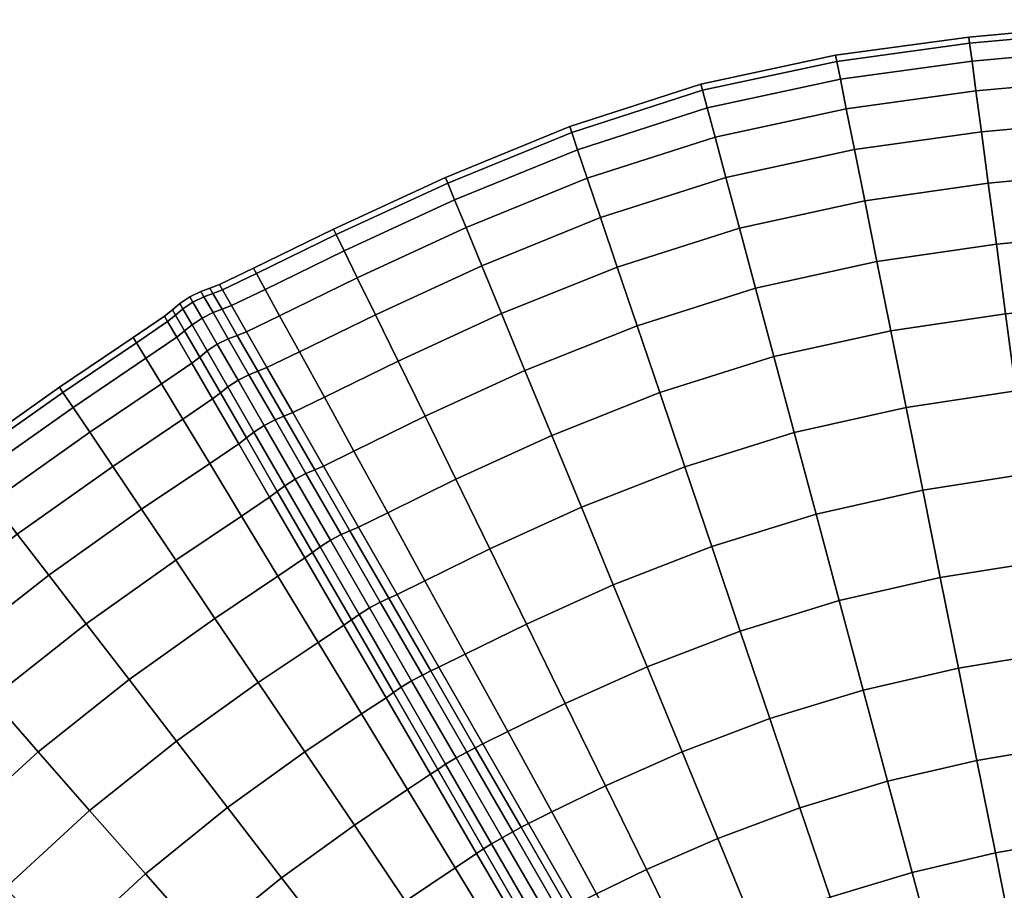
# Model space of a CAD drawing. Header units: centimetres. Extents: x -51 to 51, y -52 to 51.
# Tile 57 of 64: x -30 to -6, y 30 to 51. Entities that reach past the tile are written whole.
import ezdxf

# ---------------------------------------------------------------- set-up
doc = ezdxf.new("R2010")
doc.units = ezdxf.units.CM
doc.layers.add('Layer 01', color=18, linetype='Continuous', true_color=0x000000)

msp = doc.modelspace()

# ---------------------------------------------------------------- meshes
at = {"layer": 'Layer 01'}
mesh = msp.add_polyface(dxfattribs=at)
corners = [(-6.807, 50.776, 17.5), (-10.036, 50.336, 17.5), (-10.006, 50.19, 19.781), (-6.787, 50.629, 19.767), (-13.3, 49.635, 17.5), (-13.261, 49.491, 19.789), (-13.146, 49.06, 22.038), (-9.919, 49.756, 22.023), (-6.729, 50.193, 21.996), (-1.684, 51.199, 17.5), (-3.834, 51.048, 17.5), (-3.824, 50.9, 19.76), (-1.68, 51.051, 19.759), (-3.793, 50.462, 21.983), (-1.671, 50.611, 21.98), (-1.671, 50.611, 13.02), (-3.793, 50.462, 13.017), (-3.824, 50.9, 15.24), (-1.68, 51.051, 15.241), (-6.729, 50.193, 13.004), (-6.787, 50.629, 15.233), (-9.919, 49.756, 12.977), (-10.006, 50.19, 15.219), (-13.146, 49.06, 12.962), (-13.261, 49.491, 15.211), (-1.573, 46.14, 5.257), (-3.487, 46.009, 5.245), (-3.589, 47.493, 6.952), (-1.605, 47.63, 6.96), (-6.14, 45.76, 5.205), (-6.336, 47.237, 6.918), (-6.502, 48.482, 8.811), (-3.675, 48.744, 8.838), (-1.633, 48.885, 8.844), (-3.744, 49.738, 10.872), (-1.655, 49.884, 10.875), (-6.634, 49.473, 10.851), (-9.035, 45.342, 5.135), (-9.33, 46.813, 6.858), (-11.976, 44.694, 5.096), (-12.366, 46.149, 6.823), (-12.694, 47.375, 8.732), (-9.578, 48.052, 8.761), (-9.776, 49.038, 10.812), (-12.956, 48.351, 10.79), (-15.326, 45.206, 6.858), (-15.731, 46.404, 8.761), (-16.053, 47.356, 10.812), (-16.287, 48.049, 12.977), (-16.429, 48.469, 15.219), (-16.477, 48.61, 17.5), (-16.429, 48.469, 19.781), (-16.287, 48.049, 22.023), (-16.053, 47.356, 24.188), (-12.956, 48.351, 24.21), (-15.731, 46.404, 26.239), (-12.694, 47.375, 26.268), (-15.326, 45.206, 28.142), (-12.366, 46.149, 28.177), (-1.633, 48.885, 26.156), (-3.675, 48.744, 26.162), (-3.589, 47.493, 28.048), (-1.605, 47.63, 28.04), (-6.502, 48.482, 26.189), (-6.336, 47.237, 28.082), (-6.14, 45.76, 29.795), (-3.487, 46.009, 29.755), (-9.578, 48.052, 26.239), (-9.33, 46.813, 28.142), (-11.976, 44.694, 29.904), (-9.035, 45.342, 29.865), (-3.744, 49.738, 24.128), (-1.655, 49.884, 24.125), (-6.634, 49.473, 24.149), (-9.776, 49.038, 24.188), (-3.37, 44.316, 3.746), (-5.915, 44.074, 3.699)]
mesh.append_faces([[corners[k] for k in face] for face in [(0, 1, 2, 3), (1, 4, 5, 2), (2, 5, 6, 7), (3, 2, 7, 8), (9, 10, 11, 12), (10, 0, 3, 11), (11, 3, 8, 13), (12, 11, 13, 14), (15, 16, 17, 18), (16, 19, 20, 17), (17, 20, 0, 10), (18, 17, 10, 9), (19, 21, 22, 20), (21, 23, 24, 22), (22, 24, 4, 1), (20, 22, 1, 0), (25, 26, 27, 28), (26, 29, 30, 27), (27, 30, 31, 32), (28, 27, 32, 33), (33, 32, 34, 35), (32, 31, 36, 34), (34, 36, 19, 16), (35, 34, 16, 15), (29, 37, 38, 30), (37, 39, 40, 38), (38, 40, 41, 42), (30, 38, 42, 31), (31, 42, 43, 36), (42, 41, 44, 43), (43, 44, 23, 21), (36, 43, 21, 19), (40, 45, 46, 41), (41, 46, 47, 44), (44, 47, 48, 23), (23, 48, 49, 24), (24, 49, 50, 4), (4, 50, 51, 5), (5, 51, 52, 6), (6, 52, 53, 54), (54, 53, 55, 56), (56, 55, 57, 58), (59, 60, 61, 62), (60, 63, 64, 61), (61, 64, 65, 66), (63, 67, 68, 64), (67, 56, 58, 68), (68, 58, 69, 70), (64, 68, 70, 65), (14, 13, 71, 72), (13, 8, 73, 71), (71, 73, 63, 60), (72, 71, 60, 59), (8, 7, 74, 73), (7, 6, 54, 74), (74, 54, 56, 67), (73, 74, 67, 63), (75, 76, 29, 26)]])
mesh = msp.add_polyface(dxfattribs=at)
corners = [(-15.326, 45.206, 6.858), (-18.131, 44.077, 6.918), (-18.61, 45.238, 8.811), (-15.731, 46.404, 8.761), (-18.991, 46.161, 10.851), (-16.053, 47.356, 10.812), (-19.269, 46.833, 13.004), (-16.287, 48.049, 12.977), (-17.563, 42.699, 5.205), (-19.985, 41.589, 5.245), (-20.638, 42.925, 6.952), (-22.424, 42.051, 6.96), (-23.028, 43.152, 8.844), (-21.189, 44.051, 8.838), (-21.627, 44.947, 10.872), (-23.509, 44.028, 10.875), (-23.859, 44.665, 13.02), (-21.946, 45.598, 13.017), (-23.406, 41.589, 6.939), (-24.037, 42.681, 8.826), (-23.816, 42.772, 8.839), (-23.189, 41.68, 6.955), (-24.539, 43.55, 10.861), (-24.314, 43.64, 10.871), (-24.904, 44.182, 13.01), (-24.677, 44.272, 13.017), (-24.756, 43.468, 10.847), (-25.122, 44.101, 13), (-24.253, 42.597, 8.807), (-24.518, 42.466, 8.797), (-25.022, 43.337, 10.839), (-24.142, 45.182, 17.5), (-24.07, 45.052, 15.241), (-24.896, 44.655, 15.239), (-24.97, 44.784, 17.5), (-25.125, 44.565, 15.236), (-25.2, 44.694, 17.5), (-25.125, 44.565, 19.764), (-24.904, 44.182, 21.99), (-24.677, 44.272, 21.983), (-24.896, 44.655, 19.761), (-23.859, 44.665, 21.98), (-24.07, 45.052, 19.759), (-19.493, 47.377, 17.5), (-22.204, 46.125, 17.5), (-22.139, 45.993, 19.76), (-19.437, 47.24, 19.767), (-21.946, 45.598, 21.983), (-19.269, 46.833, 21.996), (-22.139, 45.993, 15.24), (-19.437, 47.24, 15.233), (-16.429, 48.469, 15.219), (-16.477, 48.61, 17.5), (-16.429, 48.469, 19.781), (-16.287, 48.049, 22.023), (-18.991, 46.161, 24.149), (-16.053, 47.356, 24.188), (-18.61, 45.238, 26.189), (-15.731, 46.404, 26.239), (-21.627, 44.947, 24.128), (-23.509, 44.028, 24.125), (-23.028, 43.152, 26.156), (-21.189, 44.051, 26.162), (-18.131, 44.077, 28.082), (-15.326, 45.206, 28.142), (-20.638, 42.925, 28.048), (-22.424, 42.051, 28.04), (-19.985, 41.589, 29.755), (-17.563, 42.699, 29.795), (-24.539, 43.55, 24.139), (-24.314, 43.64, 24.129), (-24.037, 42.681, 26.174), (-23.816, 42.772, 26.161), (-23.406, 41.589, 28.061), (-23.189, 41.68, 28.045), (-24.756, 43.468, 24.153), (-24.253, 42.597, 26.193), (-25.122, 44.101, 22), (-25.022, 43.337, 24.161), (-24.518, 42.466, 26.203), (-25.267, 43.173, 24.153), (-24.764, 42.302, 26.193), (-24.764, 42.302, 8.807), (-25.267, 43.173, 10.847)]
mesh.append_faces([[corners[k] for k in face] for face in [(0, 1, 2, 3), (3, 2, 4, 5), (5, 4, 6, 7), (8, 9, 10, 1), (10, 11, 12, 13), (1, 10, 13, 2), (2, 13, 14, 4), (13, 12, 15, 14), (14, 15, 16, 17), (4, 14, 17, 6), (18, 19, 20, 21), (21, 20, 12, 11), (19, 22, 23, 20), (22, 24, 25, 23), (23, 25, 16, 15), (20, 23, 15, 12), (24, 22, 26, 27), (22, 19, 28, 26), (26, 28, 29, 30), (31, 32, 33, 34), (32, 16, 25, 33), (33, 25, 24, 35), (34, 33, 35, 36), (37, 38, 39, 40), (40, 39, 41, 42), (34, 40, 42, 31), (43, 44, 45, 46), (44, 31, 42, 45), (45, 42, 41, 47), (46, 45, 47, 48), (6, 17, 49, 50), (17, 16, 32, 49), (49, 32, 31, 44), (50, 49, 44, 43), (7, 6, 50, 51), (51, 50, 43, 52), (52, 43, 46, 53), (53, 46, 48, 54), (54, 48, 55, 56), (56, 55, 57, 58), (48, 47, 59, 55), (47, 41, 60, 59), (59, 60, 61, 62), (55, 59, 62, 57), (58, 57, 63, 64), (57, 62, 65, 63), (62, 61, 66, 65), (63, 65, 67, 68), (38, 69, 70, 39), (69, 71, 72, 70), (70, 72, 61, 60), (39, 70, 60, 41), (71, 73, 74, 72), (72, 74, 66, 61), (71, 69, 75, 76), (69, 38, 77, 75), (76, 75, 78, 79), (79, 78, 80, 81), (30, 29, 82, 83)]])
mesh = msp.add_polyface(dxfattribs=at)
corners = [(-11.976, 44.694, 5.096), (-14.846, 43.785, 5.135), (-15.326, 45.206, 6.858), (-12.366, 46.149, 6.823), (-17.563, 42.699, 5.205), (-18.131, 44.077, 6.918), (-15.326, 45.206, 28.142), (-18.131, 44.077, 28.082), (-17.563, 42.699, 29.795), (-14.846, 43.785, 29.865), (-12.366, 46.149, 28.177), (-11.976, 44.694, 29.904), (-15.423, 37.508, 33.589), (-17.526, 36.556, 33.529), (-16.586, 34.632, 34.266), (-14.604, 35.522, 34.332), (-14.298, 42.163, 31.377), (-11.531, 43.035, 31.42), (-16.914, 41.127, 31.301), (-16.197, 39.387, 32.573), (-13.692, 40.369, 32.654), (-11.039, 41.199, 32.699), (-13.038, 38.432, 33.673), (-10.508, 39.217, 33.719), (-12.346, 36.386, 34.417), (-9.947, 37.124, 34.462), (-11.63, 34.264, 34.873), (-9.366, 34.955, 34.916), (-13.756, 33.462, 34.788), (-10.899, 32.103, 35.033), (-8.774, 32.746, 35.073), (-15.612, 32.637, 34.718), (-5.113, 38.065, 34.332), (-7.501, 37.684, 34.417), (-7.061, 35.488, 34.873), (-4.819, 35.857, 34.788), (-6.612, 33.252, 35.033), (-4.518, 33.608, 34.95), (-3.487, 46.009, 29.755), (-6.14, 45.76, 29.795), (-5.915, 44.074, 31.301), (-3.37, 44.316, 31.254), (-5.666, 42.208, 32.573), (-3.24, 42.443, 32.519), (-9.035, 45.342, 29.865), (-8.699, 43.663, 31.377), (-8.327, 41.807, 32.654), (-7.925, 39.802, 33.673), (-5.398, 40.194, 33.589), (-14.604, 35.522, 0.668), (-16.586, 34.632, 0.734), (-17.526, 36.556, 1.471), (-15.423, 37.508, 1.411), (-9.947, 37.124, 0.538), (-12.346, 36.386, 0.583), (-13.038, 38.432, 1.327), (-10.508, 39.217, 1.281), (-16.197, 39.387, 2.427), (-13.692, 40.369, 2.346), (-11.039, 41.199, 2.301), (-14.298, 42.163, 3.623), (-11.531, 43.035, 3.58), (-16.914, 41.127, 3.699), (-5.113, 38.065, 0.668), (-7.501, 37.684, 0.583), (-7.925, 39.802, 1.327), (-5.398, 40.194, 1.411), (-8.327, 41.807, 2.346), (-5.666, 42.208, 2.427), (-8.699, 43.663, 3.623), (-5.915, 44.074, 3.699), (-9.035, 45.342, 5.135), (-6.14, 45.76, 5.205), (-3.24, 42.443, 2.481), (-3.37, 44.316, 3.746), (-4.518, 33.608, 0.05), (-6.612, 33.252, -0.033), (-7.061, 35.488, 0.127), (-4.819, 35.857, 0.212), (-8.774, 32.746, -0.073), (-9.366, 34.955, 0.084), (-10.899, 32.103, -0.033), (-11.63, 34.264, 0.127), (-13.756, 33.462, 0.212), (-15.612, 32.637, 0.282), (-16.915, 32.003, 0.321), (-17.982, 33.949, 0.766)]
mesh.append_faces([[corners[k] for k in face] for face in [(0, 1, 2, 3), (1, 4, 5, 2), (6, 7, 8, 9), (10, 6, 9, 11), (12, 13, 14, 15), (11, 9, 16, 17), (9, 8, 18, 16), (16, 18, 19, 20), (17, 16, 20, 21), (21, 20, 22, 23), (20, 19, 12, 22), (22, 12, 15, 24), (23, 22, 24, 25), (25, 24, 26, 27), (24, 15, 28, 26), (27, 26, 29, 30), (15, 14, 31, 28), (32, 33, 34, 35), (33, 25, 27, 34), (34, 27, 30, 36), (35, 34, 36, 37), (38, 39, 40, 41), (41, 40, 42, 43), (39, 44, 45, 40), (44, 11, 17, 45), (45, 17, 21, 46), (40, 45, 46, 42), (42, 46, 47, 48), (46, 21, 23, 47), (47, 23, 25, 33), (48, 47, 33, 32), (49, 50, 51, 52), (53, 54, 55, 56), (54, 49, 52, 55), (55, 52, 57, 58), (56, 55, 58, 59), (59, 58, 60, 61), (58, 57, 62, 60), (60, 62, 4, 1), (61, 60, 1, 0), (63, 64, 65, 66), (64, 53, 56, 65), (65, 56, 59, 67), (66, 65, 67, 68), (68, 67, 69, 70), (67, 59, 61, 69), (69, 61, 0, 71), (70, 69, 71, 72), (73, 68, 70, 74), (75, 76, 77, 78), (76, 79, 80, 77), (77, 80, 53, 64), (78, 77, 64, 63), (79, 81, 82, 80), (82, 83, 49, 54), (80, 82, 54, 53), (84, 85, 86, 50), (83, 84, 50, 49)]])
mesh = msp.add_polyface(dxfattribs=at)
corners = [(-25.122, 44.101, 13), (-24.756, 43.468, 10.847), (-25.022, 43.337, 10.839), (-25.388, 43.971, 12.995), (-25.61, 44.356, 15.228), (-25.344, 44.485, 15.231), (-25.684, 44.485, 17.5), (-25.418, 44.614, 17.5), (-25.2, 44.694, 17.5), (-25.125, 44.565, 15.236), (-24.904, 44.182, 13.01), (-24.904, 44.182, 21.99), (-25.125, 44.565, 19.764), (-25.344, 44.485, 19.769), (-25.122, 44.101, 22), (-25.61, 44.356, 19.772), (-25.388, 43.971, 22.005), (-24.896, 44.655, 19.761), (-24.97, 44.784, 17.5), (-24.756, 43.468, 24.153), (-25.022, 43.337, 24.161), (-27.159, 35.212, 31.301), (-29.365, 33.464, 31.377), (-28.115, 32.042, 32.654), (-26.011, 33.72, 32.573), (-25.857, 41.519, 26.156), (-27.555, 40.376, 26.162), (-26.855, 39.336, 28.048), (-25.205, 40.446, 28.04), (-29.106, 37.741, 28.082), (-28.197, 36.559, 29.795), (-26.024, 38.102, 29.755), (-24.432, 39.172, 29.743), (-25.076, 36.694, 31.254), (-24.028, 35.137, 32.519), (-24.502, 40.922, 28.045), (-25.134, 42.01, 26.161), (-25.632, 43.806, 22), (-25.267, 43.173, 24.153), (-25.812, 43.658, 21.99), (-25.447, 43.026, 24.139), (-24.764, 42.302, 26.193), (-24.945, 42.157, 26.174), (-26.752, 42.995, 21.98), (-26.375, 42.373, 24.125), (-25.637, 42.876, 24.129), (-26.003, 43.506, 21.983), (-24.945, 42.157, 26.174), (-25.447, 43.026, 24.139), (-25.447, 43.026, 24.139), (-25.812, 43.658, 21.99), (-25.854, 44.19, 19.769), (-25.929, 44.319, 17.5), (-26.107, 44.17, 17.5), (-26.033, 44.041, 19.764), (-27.058, 43.498, 17.5), (-26.981, 43.371, 19.759), (-26.225, 43.888, 19.761), (-26.299, 44.016, 17.5), (-25.812, 43.658, 21.99), (-26.033, 44.041, 19.764), (-26.033, 44.041, 19.764), (-26.107, 44.17, 17.5), (-28.516, 41.804, 21.983), (-28.111, 41.203, 24.128), (-25.857, 41.519, 8.844), (-27.555, 40.376, 8.838), (-28.111, 41.203, 10.872), (-26.375, 42.373, 10.875), (-28.516, 41.804, 13.017), (-26.752, 42.995, 13.02), (-26.107, 44.17, 17.5), (-26.033, 44.041, 15.236), (-26.225, 43.888, 15.239), (-25.812, 43.658, 13.01), (-26.003, 43.506, 13.017), (-26.981, 43.371, 15.241), (-25.637, 42.876, 10.871), (-25.134, 42.01, 8.839), (-25.447, 43.026, 10.861), (-24.945, 42.157, 8.826), (-25.267, 43.173, 10.847), (-25.632, 43.806, 13), (-24.764, 42.302, 8.807), (-24.945, 42.157, 8.826), (-25.447, 43.026, 10.861), (-25.447, 43.026, 10.861), (-25.812, 43.658, 13.01), (-25.812, 43.658, 13.01), (-26.033, 44.041, 15.236), (-25.854, 44.19, 15.231), (-26.033, 44.041, 15.236), (-25.205, 40.446, 6.96), (-24.502, 40.922, 6.955), (-24.028, 35.137, 2.481), (-26.011, 33.72, 2.427), (-27.159, 35.212, 3.699), (-25.076, 36.694, 3.746), (-28.197, 36.559, 5.205), (-26.024, 38.102, 5.245), (-24.432, 39.172, 5.257), (-26.855, 39.336, 6.952), (-29.106, 37.741, 6.918)]
mesh.append_faces([[corners[k] for k in face] for face in [(0, 1, 2, 3), (3, 4, 5, 0), (4, 6, 7, 5), (5, 7, 8, 9), (0, 5, 9, 10), (11, 12, 13, 14), (12, 8, 7, 13), (13, 7, 6, 15), (14, 13, 15, 16), (8, 12, 17, 18), (19, 14, 16, 20), (21, 22, 23, 24), (25, 26, 27, 28), (27, 29, 30, 31), (28, 27, 31, 32), (31, 30, 21, 33), (33, 21, 24, 34), (25, 28, 35, 36), (20, 16, 37, 38), (38, 37, 39, 40), (41, 38, 40, 42), (43, 44, 45, 46), (44, 25, 36, 45), (45, 36, 47, 48), (46, 45, 49, 50), (16, 15, 51, 37), (15, 6, 52, 51), (51, 52, 53, 54), (37, 51, 54, 39), (55, 56, 57, 58), (56, 43, 46, 57), (57, 46, 59, 60), (58, 57, 61, 62), (43, 63, 64, 44), (44, 64, 26, 25), (65, 66, 67, 68), (68, 67, 69, 70), (71, 72, 73, 58), (72, 74, 75, 73), (73, 75, 70, 76), (58, 73, 76, 55), (65, 68, 77, 78), (68, 70, 75, 77), (77, 75, 74, 79), (78, 77, 79, 80), (3, 2, 81, 82), (81, 83, 84, 85), (82, 81, 86, 87), (88, 89, 90, 82), (91, 53, 52, 90), (90, 52, 6, 4), (82, 90, 4, 3), (92, 65, 78, 93), (94, 95, 96, 97), (97, 96, 98, 99), (100, 99, 101, 92), (99, 98, 102, 101), (92, 101, 66, 65)]])
mesh = msp.add_polyface(dxfattribs=at)
corners = [(-32.719, 32.719, 5.096), (-34.749, 30.496, 5.135), (-35.876, 31.486, 6.858), (-33.784, 33.784, 6.823), (-36.825, 32.321, 8.761), (-34.681, 34.681, 8.732), (-37.581, 32.985, 10.812), (-35.395, 35.395, 10.79), (-38.13, 33.468, 12.977), (-35.915, 35.915, 12.962), (-38.463, 33.761, 15.219), (-36.23, 36.23, 15.211), (-40.103, 30.924, 13.004), (-40.453, 31.193, 15.233), (-40.57, 31.283, 17.5), (-38.575, 33.859, 17.5), (-36.335, 36.335, 17.5), (-38.463, 33.761, 19.781), (-36.23, 36.23, 19.789), (-40.453, 31.193, 19.767), (-40.103, 30.924, 21.996), (-38.13, 33.468, 22.023), (-35.915, 35.915, 22.038), (-37.581, 32.985, 24.188), (-35.395, 35.395, 24.21), (-36.825, 32.321, 26.239), (-34.681, 34.681, 26.268), (-35.876, 31.486, 28.142), (-33.784, 33.784, 28.177), (-29.872, 38.736, 26.189), (-32.321, 36.825, 26.239), (-31.486, 35.876, 28.142), (-29.106, 37.741, 28.082), (-32.719, 32.719, 29.904), (-30.496, 34.749, 29.865), (-28.197, 36.559, 29.795), (-29.365, 33.464, 31.377), (-27.159, 35.212, 31.301), (-31.504, 31.504, 31.42), (-27.555, 40.376, 26.162), (-26.855, 39.336, 28.048), (-27.058, 43.498, 17.5), (-28.844, 42.292, 17.5), (-28.762, 42.169, 19.76), (-26.981, 43.371, 19.759), (-31.283, 40.57, 17.5), (-31.193, 40.453, 19.767), (-30.924, 40.103, 21.996), (-28.516, 41.804, 21.983), (-26.752, 42.995, 21.98), (-30.481, 39.528, 24.149), (-28.111, 41.203, 24.128), (-33.859, 38.575, 17.5), (-33.761, 38.463, 19.781), (-33.468, 38.13, 22.023), (-32.985, 37.581, 24.188), (-30.924, 40.103, 13.004), (-33.468, 38.13, 12.977), (-33.761, 38.463, 15.219), (-31.193, 40.453, 15.233), (-26.752, 42.995, 13.02), (-28.516, 41.804, 13.017), (-28.762, 42.169, 15.24), (-26.981, 43.371, 15.241), (-29.872, 38.736, 8.811), (-32.321, 36.825, 8.761), (-32.985, 37.581, 10.812), (-30.481, 39.528, 10.851), (-27.555, 40.376, 8.838), (-28.111, 41.203, 10.872), (-26.855, 39.336, 6.952), (-29.106, 37.741, 6.918), (-26.011, 33.72, 2.427), (-28.115, 32.042, 2.346), (-29.365, 33.464, 3.623), (-27.159, 35.212, 3.699), (-31.504, 31.504, 3.58), (-30.496, 34.749, 5.135), (-28.197, 36.559, 5.205), (-31.486, 35.876, 6.858)]
mesh.append_faces([[corners[k] for k in face] for face in [(0, 1, 2, 3), (3, 2, 4, 5), (5, 4, 6, 7), (7, 6, 8, 9), (9, 8, 10, 11), (8, 12, 13, 10), (10, 13, 14, 15), (11, 10, 15, 16), (16, 15, 17, 18), (15, 14, 19, 17), (17, 19, 20, 21), (18, 17, 21, 22), (22, 21, 23, 24), (24, 23, 25, 26), (26, 25, 27, 28), (29, 30, 31, 32), (30, 26, 28, 31), (31, 28, 33, 34), (32, 31, 34, 35), (35, 34, 36, 37), (34, 33, 38, 36), (39, 29, 32, 40), (41, 42, 43, 44), (42, 45, 46, 43), (43, 46, 47, 48), (44, 43, 48, 49), (48, 47, 50, 51), (51, 50, 29, 39), (45, 52, 53, 46), (52, 16, 18, 53), (53, 18, 22, 54), (46, 53, 54, 47), (47, 54, 55, 50), (54, 22, 24, 55), (55, 24, 26, 30), (50, 55, 30, 29), (56, 57, 58, 59), (57, 9, 11, 58), (58, 11, 16, 52), (59, 58, 52, 45), (60, 61, 62, 63), (61, 56, 59, 62), (62, 59, 45, 42), (63, 62, 42, 41), (64, 65, 66, 67), (65, 5, 7, 66), (66, 7, 9, 57), (67, 66, 57, 56), (68, 64, 67, 69), (69, 67, 56, 61), (70, 71, 64, 68), (72, 73, 74, 75), (74, 76, 0, 77), (75, 74, 77, 78), (78, 77, 79, 71), (77, 0, 3, 79), (79, 3, 5, 65), (71, 79, 65, 64)]])
mesh = msp.add_polyface(dxfattribs=at)
corners = [(-19.985, 41.589, 5.245), (-21.708, 40.744, 5.257), (-22.424, 42.051, 6.96), (-20.638, 42.925, 6.952), (-22.658, 40.294, 5.233), (-23.406, 41.589, 6.939), (-23.189, 41.68, 6.955), (-22.446, 40.385, 5.251), (-24.037, 42.681, 8.826), (-23.621, 41.502, 6.916), (-24.253, 42.597, 8.807), (-22.872, 40.204, 5.206), (-23.135, 40.07, 5.192), (-23.886, 41.37, 6.904), (-24.518, 42.466, 8.797), (-20.638, 42.925, 28.048), (-22.424, 42.051, 28.04), (-21.708, 40.744, 29.743), (-19.985, 41.589, 29.755), (-23.406, 41.589, 28.061), (-22.658, 40.294, 29.767), (-22.446, 40.385, 29.749), (-23.189, 41.68, 28.045), (-23.621, 41.502, 28.084), (-22.872, 40.204, 29.794), (-24.037, 42.681, 26.174), (-24.253, 42.597, 26.193), (-24.518, 42.466, 26.203), (-23.886, 41.37, 28.096), (-23.135, 40.07, 29.808), (-21.805, 38.816, 31.263), (-22.016, 38.723, 31.293), (-22.279, 38.587, 31.309), (-21.598, 38.907, 31.243), (-20.861, 37.182, 32.524), (-20.661, 37.274, 32.502), (-19.987, 37.606, 32.499), (-20.891, 39.254, 31.238), (-17.563, 42.699, 29.795), (-19.24, 40.064, 31.254), (-16.914, 41.127, 31.301), (-18.416, 38.377, 32.519), (-16.197, 39.387, 32.573), (-17.526, 36.556, 33.529), (-15.423, 37.508, 33.589), (-25.205, 40.446, 28.04), (-24.432, 39.172, 29.743), (-23.752, 39.63, 29.749), (-24.502, 40.922, 28.045), (-23.567, 39.769, 29.767), (-24.315, 41.065, 28.061), (-25.134, 42.01, 26.161), (-24.945, 42.157, 26.174), (-23.55, 37.719, 31.238), (-22.896, 38.158, 31.242), (-22.714, 38.291, 31.263), (-23.383, 39.909, 29.794), (-22.528, 38.428, 31.293), (-23.567, 39.769, 29.767), (-22.714, 38.291, 31.263), (-24.132, 41.207, 28.084), (-24.764, 42.302, 26.193), (-24.945, 42.157, 26.174), (-24.315, 41.065, 28.061), (-24.315, 41.065, 28.061), (-23.567, 39.769, 29.767), (-24.132, 41.207, 6.916), (-24.764, 42.302, 8.807), (-23.383, 39.909, 5.207), (-23.567, 39.769, 5.233), (-24.315, 41.065, 6.939), (-24.945, 42.157, 8.826), (-24.432, 39.172, 5.257), (-25.205, 40.446, 6.96), (-24.502, 40.922, 6.955), (-23.752, 39.63, 5.251), (-25.134, 42.01, 8.839), (-24.945, 42.157, 8.826), (-24.315, 41.065, 6.939), (-24.315, 41.065, 6.939), (-23.567, 39.769, 5.233), (-22.279, 38.587, 3.691), (-22.528, 38.428, 3.707), (-22.714, 38.291, 3.737), (-23.55, 37.719, 3.762), (-22.896, 38.158, 3.758), (-23.567, 39.769, 5.233), (-22.714, 38.291, 3.737), (-21.805, 38.816, 3.737), (-22.016, 38.723, 3.707), (-20.861, 37.182, 2.476), (-21.598, 38.907, 3.757), (-20.661, 37.274, 2.498), (-20.891, 39.254, 3.762), (-19.987, 37.606, 2.501), (-15.423, 37.508, 1.411), (-17.526, 36.556, 1.471), (-18.416, 38.377, 2.481), (-16.197, 39.387, 2.427), (-19.24, 40.064, 3.746), (-16.914, 41.127, 3.699), (-17.563, 42.699, 5.205)]
mesh.append_faces([[corners[k] for k in face] for face in [(0, 1, 2, 3), (4, 5, 6, 7), (7, 6, 2, 1), (8, 5, 9, 10), (5, 4, 11, 9), (9, 11, 12, 13), (10, 9, 13, 14), (15, 16, 17, 18), (19, 20, 21, 22), (22, 21, 17, 16), (20, 19, 23, 24), (19, 25, 26, 23), (23, 26, 27, 28), (24, 23, 28, 29), (30, 20, 24, 31), (31, 24, 29, 32), (20, 30, 33, 21), (30, 34, 35, 33), (33, 35, 36, 37), (21, 33, 37, 17), (38, 18, 39, 40), (18, 17, 37, 39), (39, 37, 36, 41), (40, 39, 41, 42), (42, 41, 43, 44), (45, 46, 47, 48), (48, 47, 49, 50), (51, 48, 50, 52), (46, 53, 54, 47), (47, 54, 55, 49), (32, 29, 56, 57), (57, 56, 58, 59), (29, 28, 60, 56), (28, 27, 61, 60), (60, 61, 62, 63), (56, 60, 64, 65), (14, 13, 66, 67), (13, 12, 68, 66), (66, 68, 69, 70), (67, 66, 70, 71), (72, 73, 74, 75), (74, 76, 77, 78), (75, 74, 79, 80), (12, 81, 82, 68), (68, 82, 83, 69), (84, 72, 75, 85), (85, 75, 86, 87), (4, 88, 89, 11), (11, 89, 81, 12), (90, 88, 91, 92), (88, 4, 7, 91), (91, 7, 1, 93), (92, 91, 93, 94), (95, 96, 97, 98), (98, 97, 99, 100), (97, 94, 93, 99), (99, 93, 1, 0), (100, 99, 0, 101)]])
mesh = msp.add_polyface(dxfattribs=at)
corners = [(-20.861, 37.182, 32.524), (-21.805, 38.816, 31.263), (-22.016, 38.723, 31.293), (-21.071, 37.086, 32.556), (-22.279, 38.587, 31.309), (-21.333, 36.948, 32.574), (-18.769, 33.559, 34.257), (-19.843, 35.42, 33.527), (-20.051, 35.319, 33.562), (-18.974, 33.455, 34.293), (-20.311, 35.179, 33.58), (-19.233, 33.312, 34.312), (-19.649, 35.511, 33.504), (-20.661, 37.274, 32.502), (-18.582, 33.651, 34.233), (-17.982, 33.949, 34.234), (-19.011, 35.827, 33.503), (-19.987, 37.606, 32.499), (-18.416, 38.377, 32.519), (-17.526, 36.556, 33.529), (-16.586, 34.632, 34.266), (-20.563, 35.024, 33.562), (-19.486, 33.159, 34.293), (-21.583, 36.79, 32.556), (-21.771, 36.657, 32.524), (-20.753, 34.894, 33.527), (-19.679, 33.033, 34.257), (-22.574, 36.112, 32.499), (-21.522, 34.378, 33.503), (-20.929, 34.772, 33.504), (-21.95, 36.529, 32.502), (-20.41, 32.547, 34.234), (-19.852, 32.917, 34.233), (-19.679, 33.033, 34.257), (-20.753, 34.894, 33.527), (-20.753, 34.894, 33.527), (-21.771, 36.657, 32.524), (-24.028, 35.137, 32.519), (-22.895, 33.456, 33.529), (-26.011, 33.72, 32.573), (-24.771, 32.11, 33.589), (-21.699, 31.68, 34.266), (-24.432, 39.172, 29.743), (-26.024, 38.102, 29.755), (-25.076, 36.694, 31.254), (-23.55, 37.719, 31.238), (-22.896, 38.158, 31.242), (-21.771, 36.657, 32.524), (-22.714, 38.291, 31.263), (-22.528, 38.428, 31.293), (-22.714, 38.291, 31.263), (-22.279, 38.587, 3.691), (-21.333, 36.948, 2.426), (-21.583, 36.79, 2.444), (-22.528, 38.428, 3.707), (-21.771, 36.657, 2.476), (-22.714, 38.291, 3.737), (-22.574, 36.112, 2.501), (-23.55, 37.719, 3.762), (-22.896, 38.158, 3.758), (-21.95, 36.529, 2.498), (-22.714, 38.291, 3.737), (-21.771, 36.657, 2.476), (-24.028, 35.137, 2.481), (-25.076, 36.694, 3.746), (-26.024, 38.102, 5.245), (-24.432, 39.172, 5.257), (-20.41, 32.547, 0.766), (-21.699, 31.68, 0.734), (-22.895, 33.456, 1.471), (-21.522, 34.378, 1.497), (-24.771, 32.11, 1.411), (-26.011, 33.72, 2.427), (-20.929, 34.772, 1.496), (-19.852, 32.917, 0.767), (-21.771, 36.657, 2.476), (-20.753, 34.894, 1.473), (-19.679, 33.033, 0.743), (-20.311, 35.179, 1.42), (-20.563, 35.024, 1.438), (-19.233, 33.312, 0.688), (-19.486, 33.159, 0.707), (-19.679, 33.033, 0.743), (-20.753, 34.894, 1.473), (-20.753, 34.894, 1.473), (-20.861, 37.182, 2.476), (-19.843, 35.42, 1.473), (-20.051, 35.319, 1.438), (-21.071, 37.086, 2.444), (-18.769, 33.559, 0.743), (-18.974, 33.455, 0.707), (-21.805, 38.816, 3.737), (-22.016, 38.723, 3.707), (-19.649, 35.511, 1.496), (-18.582, 33.651, 0.767), (-20.661, 37.274, 2.498), (-19.987, 37.606, 2.501), (-19.011, 35.827, 1.497), (-17.982, 33.949, 0.766), (-16.586, 34.632, 0.734), (-17.526, 36.556, 1.471), (-18.416, 38.377, 2.481)]
mesh.append_faces([[corners[k] for k in face] for face in [(0, 1, 2, 3), (3, 2, 4, 5), (6, 7, 8, 9), (7, 0, 3, 8), (8, 3, 5, 10), (9, 8, 10, 11), (0, 7, 12, 13), (7, 6, 14, 12), (12, 14, 15, 16), (13, 12, 16, 17), (18, 17, 16, 19), (19, 16, 15, 20), (11, 10, 21, 22), (10, 5, 23, 21), (21, 23, 24, 25), (22, 21, 25, 26), (27, 28, 29, 30), (28, 31, 32, 29), (29, 32, 33, 34), (30, 29, 35, 36), (27, 37, 38, 28), (37, 39, 40, 38), (28, 38, 41, 31), (42, 43, 44, 45), (45, 44, 37, 27), (45, 27, 30, 46), (46, 30, 47, 48), (5, 4, 49, 23), (23, 49, 50, 24), (51, 52, 53, 54), (54, 53, 55, 56), (57, 58, 59, 60), (60, 59, 61, 62), (57, 63, 64, 58), (58, 64, 65, 66), (67, 68, 69, 70), (69, 71, 72, 63), (70, 69, 63, 57), (67, 70, 73, 74), (70, 57, 60, 73), (73, 60, 75, 76), (74, 73, 76, 77), (52, 78, 79, 53), (78, 80, 81, 79), (79, 81, 82, 83), (53, 79, 84, 55), (85, 86, 87, 88), (86, 89, 90, 87), (87, 90, 80, 78), (88, 87, 78, 52), (91, 85, 88, 92), (92, 88, 52, 51), (89, 86, 93, 94), (86, 85, 95, 93), (93, 95, 96, 97), (94, 93, 97, 98), (99, 98, 97, 100), (100, 97, 96, 101)]])
mesh = msp.add_polyface(dxfattribs=at)
corners = [(-11.63, 34.264, 34.873), (-13.756, 33.462, 34.788), (-12.891, 31.364, 34.95), (-10.899, 32.103, 35.033), (-16.586, 34.632, 34.266), (-17.982, 33.949, 34.234), (-16.915, 32.003, 34.679), (-15.612, 32.637, 34.718), (-15.829, 30.022, 34.831), (-14.621, 30.605, 34.876), (-8.774, 32.746, 35.073), (-10.169, 29.94, 34.892), (-8.182, 30.536, 34.929), (-12.025, 29.263, 34.814), (-11.174, 27.194, 34.382), (-9.449, 27.812, 34.454), (-13.629, 28.571, 34.738), (-14.744, 28.039, 34.688), (-13.676, 26.088, 34.255), (-12.653, 26.567, 34.307), (-17.476, 31.723, 34.675), (-16.351, 29.762, 34.825), (-16.523, 29.671, 34.848), (-15.39, 27.71, 34.702), (-15.225, 27.801, 34.679), (-14.273, 25.783, 34.263), (-14.118, 25.871, 34.243), (-15.588, 27.593, 34.738), (-14.468, 25.662, 34.299), (-16.724, 29.558, 34.886), (-16.981, 29.411, 34.906), (-15.844, 27.443, 34.758), (-14.723, 25.51, 34.318), (-11.71, 24.628, 33.59), (-10.35, 25.192, 33.66), (-12.645, 24.199, 33.538), (-8.754, 25.755, 33.724), (-16.91, 26.788, 34.688), (-15.753, 24.888, 34.255), (-15.342, 25.164, 34.244), (-16.463, 27.086, 34.679), (-15.185, 25.255, 34.265), (-16.302, 27.183, 34.702), (-16.102, 27.296, 34.738), (-14.983, 25.364, 34.3), (-17.237, 29.262, 34.886), (-17.435, 29.145, 34.848), (-16.302, 27.183, 34.702), (-16.302, 27.183, 34.702), (-15.185, 25.255, 34.265), (-16.981, 29.411, 0.094), (-15.844, 27.443, 0.242), (-16.102, 27.296, 0.262), (-17.237, 29.262, 0.114), (-14.723, 25.51, 0.682), (-14.983, 25.364, 0.7), (-15.185, 25.255, 0.735), (-16.302, 27.183, 0.298), (-17.435, 29.145, 0.152), (-15.753, 24.888, 0.745), (-16.91, 26.788, 0.312), (-16.463, 27.086, 0.321), (-15.342, 25.164, 0.756), (-16.302, 27.183, 0.298), (-15.185, 25.255, 0.735), (-9.449, 27.812, 0.546), (-11.174, 27.194, 0.618), (-12.025, 29.263, 0.186), (-10.169, 29.94, 0.108), (-12.891, 31.364, 0.05), (-10.899, 32.103, -0.033), (-8.182, 30.536, 0.071), (-8.774, 32.746, -0.073), (-13.756, 33.462, 0.212), (-11.63, 34.264, 0.127), (-12.653, 26.567, 0.693), (-13.629, 28.571, 0.262), (-13.676, 26.088, 0.745), (-14.744, 28.039, 0.312), (-15.829, 30.022, 0.169), (-14.621, 30.605, 0.124), (-15.612, 32.637, 0.282), (-16.915, 32.003, 0.321), (-14.273, 25.783, 0.737), (-15.39, 27.71, 0.299), (-15.225, 27.801, 0.321), (-14.118, 25.871, 0.757), (-16.523, 29.671, 0.152), (-16.351, 29.762, 0.175), (-17.476, 31.723, 0.325), (-15.588, 27.593, 0.262), (-16.724, 29.558, 0.114), (-14.468, 25.662, 0.701), (-13.045, 24.007, 1.476), (-12.645, 24.199, 1.462), (-11.71, 24.628, 1.41), (-10.35, 25.192, 1.34), (-8.754, 25.755, 1.276)]
mesh.append_faces([[corners[k] for k in face] for face in [(0, 1, 2, 3), (4, 5, 6, 7), (7, 6, 8, 9), (1, 7, 9, 2), (10, 3, 11, 12), (3, 2, 13, 11), (11, 13, 14, 15), (2, 9, 16, 13), (9, 8, 17, 16), (16, 17, 18, 19), (13, 16, 19, 14), (20, 21, 8, 6), (22, 23, 24, 21), (23, 25, 26, 24), (24, 26, 18, 17), (21, 24, 17, 8), (25, 23, 27, 28), (23, 22, 29, 27), (27, 29, 30, 31), (28, 27, 31, 32), (14, 19, 33, 34), (19, 18, 35, 33), (15, 14, 34, 36), (37, 38, 39, 40), (40, 39, 41, 42), (32, 31, 43, 44), (31, 30, 45, 43), (43, 45, 46, 47), (44, 43, 48, 49), (50, 51, 52, 53), (51, 54, 55, 52), (52, 55, 56, 57), (53, 52, 57, 58), (59, 60, 61, 62), (62, 61, 63, 64), (65, 66, 67, 68), (68, 67, 69, 70), (71, 68, 70, 72), (70, 69, 73, 74), (66, 75, 76, 67), (75, 77, 78, 76), (76, 78, 79, 80), (67, 76, 80, 69), (69, 80, 81, 73), (80, 79, 82, 81), (83, 84, 85, 86), (84, 87, 88, 85), (85, 88, 79, 78), (86, 85, 78, 77), (88, 89, 82, 79), (87, 84, 90, 91), (84, 83, 92, 90), (90, 92, 54, 51), (91, 90, 51, 50), (93, 86, 77, 94), (95, 94, 77, 75), (96, 95, 75, 66), (97, 96, 66, 65)]])
mesh = msp.add_polyface(dxfattribs=at)
corners = [(-18.769, 33.559, 34.257), (-17.656, 31.632, 34.699), (-17.476, 31.723, 34.675), (-18.582, 33.651, 34.233), (-16.523, 29.671, 34.848), (-16.351, 29.762, 34.825), (-16.915, 32.003, 34.679), (-17.982, 33.949, 34.234), (-17.859, 31.523, 34.736), (-16.724, 29.558, 34.886), (-18.974, 33.455, 34.293), (-19.233, 33.312, 34.312), (-18.117, 31.379, 34.756), (-16.981, 29.411, 34.906), (-20.717, 26.846, 34.95), (-22.353, 25.491, 35.033), (-20.845, 23.776, 34.892), (-19.329, 25.046, 34.814), (-18.085, 28.719, 34.831), (-19.194, 27.965, 34.876), (-17.928, 26.088, 34.738), (-16.91, 26.788, 34.688), (-16.681, 24.241, 34.307), (-15.753, 24.888, 34.255), (-16.463, 27.086, 34.679), (-17.6, 29.041, 34.825), (-16.302, 27.183, 34.702), (-17.435, 29.145, 34.848), (-18.371, 31.227, 34.736), (-17.237, 29.262, 34.886), (-19.486, 33.159, 34.293), (-19.679, 33.033, 34.257), (-18.566, 31.106, 34.699), (-17.435, 29.145, 34.848), (-20.41, 32.547, 34.234), (-19.258, 30.65, 34.679), (-18.736, 30.996, 34.675), (-19.852, 32.917, 34.233), (-18.566, 31.106, 34.699), (-18.566, 31.106, 34.699), (-19.679, 33.033, 34.257), (-22.895, 33.456, 33.529), (-24.771, 32.11, 33.589), (-23.461, 30.409, 34.332), (-21.699, 31.68, 34.266), (-20.458, 29.839, 34.718), (-22.102, 28.644, 34.788), (-25.338, 28.885, 34.417), (-23.859, 27.204, 34.873), (-25.589, 25.589, 34.916), (-23.972, 23.972, 35.073), (-16.91, 26.788, 0.312), (-18.085, 28.719, 0.169), (-17.6, 29.041, 0.175), (-16.463, 27.086, 0.321), (-17.435, 29.145, 0.152), (-16.302, 27.183, 0.298), (-15.753, 24.888, 0.745), (-16.681, 24.241, 0.693), (-17.928, 26.088, 0.262), (-19.329, 25.046, 0.186), (-20.717, 26.846, 0.05), (-19.194, 27.965, 0.124), (-20.845, 23.776, 0.108), (-22.353, 25.491, -0.033), (-23.859, 27.204, 0.127), (-22.102, 28.644, 0.212), (-23.972, 23.972, -0.073), (-25.589, 25.589, 0.084), (-25.338, 28.885, 0.583), (-23.461, 30.409, 0.668), (-21.699, 31.68, 0.734), (-24.771, 32.11, 1.411), (-22.895, 33.456, 1.471), (-20.458, 29.839, 0.282), (-19.258, 30.65, 0.321), (-20.41, 32.547, 0.766), (-18.736, 30.996, 0.325), (-19.852, 32.917, 0.767), (-19.679, 33.033, 0.743), (-18.566, 31.106, 0.301), (-17.435, 29.145, 0.152), (-19.233, 33.312, 0.688), (-18.117, 31.379, 0.244), (-18.371, 31.227, 0.264), (-19.486, 33.159, 0.707), (-16.981, 29.411, 0.094), (-17.237, 29.262, 0.114), (-17.435, 29.145, 0.152), (-18.566, 31.106, 0.301), (-18.566, 31.106, 0.301), (-19.679, 33.033, 0.743), (-18.769, 33.559, 0.743), (-17.656, 31.632, 0.301), (-17.859, 31.523, 0.264), (-18.974, 33.455, 0.707), (-16.523, 29.671, 0.152), (-16.724, 29.558, 0.114), (-17.476, 31.723, 0.325), (-16.351, 29.762, 0.175), (-18.582, 33.651, 0.767), (-17.982, 33.949, 0.766), (-16.915, 32.003, 0.321)]
mesh.append_faces([[corners[k] for k in face] for face in [(0, 1, 2, 3), (1, 4, 5, 2), (3, 2, 6, 7), (4, 1, 8, 9), (1, 0, 10, 8), (8, 10, 11, 12), (9, 8, 12, 13), (14, 15, 16, 17), (18, 19, 20, 21), (19, 14, 17, 20), (21, 20, 22, 23), (18, 21, 24, 25), (25, 24, 26, 27), (13, 12, 28, 29), (12, 11, 30, 28), (28, 30, 31, 32), (29, 28, 32, 33), (34, 35, 36, 37), (35, 18, 25, 36), (36, 25, 27, 38), (37, 36, 39, 40), (41, 42, 43, 44), (34, 44, 45, 35), (44, 43, 46, 45), (45, 46, 14, 19), (35, 45, 19, 18), (43, 47, 48, 46), (48, 49, 50, 15), (46, 48, 15, 14), (51, 52, 53, 54), (54, 53, 55, 56), (57, 58, 59, 51), (59, 60, 61, 62), (51, 59, 62, 52), (60, 63, 64, 61), (61, 64, 65, 66), (64, 67, 68, 65), (66, 65, 69, 70), (71, 70, 72, 73), (52, 62, 74, 75), (62, 61, 66, 74), (74, 66, 70, 71), (75, 74, 71, 76), (52, 75, 77, 53), (75, 76, 78, 77), (77, 78, 79, 80), (53, 77, 80, 81), (82, 83, 84, 85), (83, 86, 87, 84), (84, 87, 88, 89), (85, 84, 90, 91), (92, 93, 94, 95), (93, 96, 97, 94), (94, 97, 86, 83), (95, 94, 83, 82), (96, 93, 98, 99), (93, 92, 100, 98), (98, 100, 101, 102)]])
mesh = msp.add_polyface(dxfattribs=at)
corners = [(-8.182, 30.536, 34.929), (-10.169, 29.94, 34.892), (-9.449, 27.812, 34.454), (-7.6, 28.362, 34.486), (-8.754, 25.755, 33.724), (-7.037, 26.262, 33.752), (-0.015, 27.293, 33.595), (-0.004, 29.454, 34.318), (-0.302, 29.458, 34.299), (-0.313, 27.3, 33.575), (-0.531, 29.465, 34.263), (-0.54, 27.312, 33.542), (-0.332, 25.253, 32.578), (-0.554, 25.269, 32.547), (-1.2, 29.431, 34.255), (-1.149, 27.28, 33.538), (-0.706, 27.313, 33.524), (-0.71, 29.464, 34.243), (-1.1, 25.237, 32.55), (-0.706, 25.271, 32.534), (-0.554, 25.269, 32.547), (-0.54, 27.312, 33.542), (-0.54, 27.312, 33.542), (-0.531, 29.465, 34.263), (-2.326, 29.334, 34.307), (-2.173, 27.184, 33.59), (-3.92, 29.137, 34.382), (-3.633, 26.992, 33.66), (-5.723, 28.81, 34.454), (-5.296, 26.681, 33.724), (-1.302, 33.914, 34.831), (-2.641, 33.815, 34.876), (-2.483, 31.557, 34.738), (-1.251, 31.654, 34.688), (-4.518, 33.608, 34.95), (-4.217, 31.355, 34.814), (-6.612, 33.252, 35.033), (-6.164, 31.013, 34.892), (-8.774, 32.746, 35.073), (-0.715, 31.689, 34.679), (-0.721, 33.95, 34.825), (-0.531, 29.465, 34.263), (-0.527, 31.692, 34.702), (-0.526, 33.957, 34.848), (0, 31.689, 34.758), (-0.297, 31.69, 34.738), (0, 33.961, 34.906), (-0.296, 33.96, 34.886), (-0.526, 33.957, 34.848), (-0.527, 31.692, 34.702), (-0.527, 31.692, 34.702), (0, 33.961, 0.094), (0, 31.689, 0.242), (-0.297, 31.69, 0.262), (-0.296, 33.96, 0.114), (-0.004, 29.454, 0.682), (-0.302, 29.458, 0.701), (-0.531, 29.465, 0.737), (-0.527, 31.692, 0.299), (-0.526, 33.957, 0.152), (-1.2, 29.431, 0.745), (-1.251, 31.654, 0.312), (-0.715, 31.689, 0.321), (-0.71, 29.464, 0.757), (-1.302, 33.914, 0.169), (-0.721, 33.95, 0.175), (-0.526, 33.957, 0.152), (-0.527, 31.692, 0.299), (-0.527, 31.692, 0.299), (-0.531, 29.465, 0.737), (-2.326, 29.334, 0.693), (-2.483, 31.557, 0.262), (-3.92, 29.137, 0.618), (-4.217, 31.355, 0.186), (-4.518, 33.608, 0.05), (-2.641, 33.815, 0.124), (-5.723, 28.81, 0.546), (-6.164, 31.013, 0.108), (-7.6, 28.362, 0.514), (-8.182, 30.536, 0.071), (-8.774, 32.746, -0.073), (-6.612, 33.252, -0.033), (-9.449, 27.812, 0.546), (-10.169, 29.94, 0.108), (-7.037, 26.262, 1.248), (-8.754, 25.755, 1.276), (-0.015, 27.293, 1.405), (-0.313, 27.3, 1.425), (-0.332, 25.253, 2.422), (-0.554, 25.269, 2.453), (-0.54, 27.312, 1.458), (-1.1, 25.237, 2.45), (-1.149, 27.28, 1.462), (-0.706, 27.313, 1.476), (-0.706, 25.271, 2.466), (-0.531, 29.465, 0.737), (-0.54, 27.312, 1.458), (-0.54, 27.312, 1.458), (-0.554, 25.269, 2.453), (-2.173, 27.184, 1.41), (-3.633, 26.992, 1.34), (-5.296, 26.681, 1.276)]
mesh.append_faces([[corners[k] for k in face] for face in [(0, 1, 2, 3), (3, 2, 4, 5), (6, 7, 8, 9), (9, 8, 10, 11), (12, 9, 11, 13), (14, 15, 16, 17), (15, 18, 19, 16), (16, 19, 20, 21), (17, 16, 22, 23), (14, 24, 25, 15), (24, 26, 27, 25), (26, 28, 29, 27), (28, 3, 5, 29), (30, 31, 32, 33), (31, 34, 35, 32), (32, 35, 26, 24), (33, 32, 24, 14), (34, 36, 37, 35), (36, 38, 0, 37), (37, 0, 3, 28), (35, 37, 28, 26), (30, 33, 39, 40), (33, 14, 17, 39), (39, 17, 41, 42), (40, 39, 42, 43), (7, 44, 45, 8), (44, 46, 47, 45), (45, 47, 48, 49), (8, 45, 50, 10), (51, 52, 53, 54), (52, 55, 56, 53), (53, 56, 57, 58), (54, 53, 58, 59), (60, 61, 62, 63), (61, 64, 65, 62), (62, 65, 66, 67), (63, 62, 68, 69), (60, 70, 71, 61), (70, 72, 73, 71), (71, 73, 74, 75), (61, 71, 75, 64), (72, 76, 77, 73), (76, 78, 79, 77), (77, 79, 80, 81), (73, 77, 81, 74), (78, 82, 83, 79), (84, 85, 82, 78), (55, 86, 87, 56), (87, 88, 89, 90), (56, 87, 90, 57), (91, 92, 93, 94), (92, 60, 63, 93), (93, 63, 95, 96), (94, 93, 97, 98), (99, 100, 72, 70), (92, 99, 70, 60), (101, 84, 78, 76), (100, 101, 76, 72)]])
mesh = msp.add_polyface(dxfattribs=at)
corners = [(-26.011, 33.72, 32.573), (-28.115, 32.042, 32.654), (-26.764, 30.507, 33.673), (-24.771, 32.11, 33.589), (-30.16, 30.16, 32.699), (-28.709, 28.709, 33.719), (-27.177, 27.177, 34.462), (-25.338, 28.885, 34.417), (-23.461, 30.409, 34.332), (-25.589, 25.589, 34.916), (-23.859, 27.204, 34.873), (-32.042, 28.115, 32.654), (-30.507, 26.764, 33.673), (-33.72, 26.011, 32.573), (-32.11, 24.771, 33.589), (-30.409, 23.461, 34.332), (-28.885, 25.338, 34.417), (-27.204, 23.859, 34.873), (-23.859, 27.204, 0.127), (-25.589, 25.589, 0.084), (-27.177, 27.177, 0.538), (-25.338, 28.885, 0.583), (-27.204, 23.859, 0.127), (-28.885, 25.338, 0.583), (-33.72, 26.011, 2.427), (-35.137, 24.028, 2.481), (-36.694, 25.076, 3.746), (-35.212, 27.159, 3.699), (-38.102, 26.024, 5.245), (-36.559, 28.197, 5.205), (-30.507, 26.764, 1.327), (-28.709, 28.709, 1.281), (-30.409, 23.461, 0.668), (-32.11, 24.771, 1.411), (-32.042, 28.115, 2.346), (-30.16, 30.16, 2.301), (-33.464, 29.365, 3.623), (-31.504, 31.504, 3.58), (-34.749, 30.496, 5.135), (-32.719, 32.719, 5.096), (-37.741, 29.106, 6.918), (-35.876, 31.486, 6.858), (-38.736, 29.872, 8.811), (-36.825, 32.321, 8.761), (-39.336, 26.855, 6.952), (-39.172, 24.432, 5.257), (-40.446, 25.205, 6.96), (-41.519, 25.857, 8.844), (-40.376, 27.555, 8.838), (-39.528, 30.481, 10.851), (-37.581, 32.985, 10.812), (-40.103, 30.924, 13.004), (-38.13, 33.468, 12.977), (-41.203, 28.111, 10.872), (-41.804, 28.516, 13.017), (-40.922, 24.502, 6.955), (-42.01, 25.134, 8.839), (-40.453, 31.193, 19.767), (-42.169, 28.762, 19.76), (-41.804, 28.516, 21.983), (-40.103, 30.924, 21.996), (-42.169, 28.762, 15.24), (-40.453, 31.193, 15.233), (-38.13, 33.468, 22.023), (-39.528, 30.481, 24.149), (-37.581, 32.985, 24.188), (-38.736, 29.872, 26.189), (-36.825, 32.321, 26.239), (-41.203, 28.111, 24.128), (-40.376, 27.555, 26.162), (-37.741, 29.106, 28.082), (-35.876, 31.486, 28.142), (-36.559, 28.197, 29.795), (-34.749, 30.496, 29.865), (-33.784, 33.784, 28.177), (-32.719, 32.719, 29.904), (-39.336, 26.855, 28.048), (-41.519, 25.857, 26.156), (-40.446, 25.205, 28.04), (-39.172, 24.432, 29.743), (-38.102, 26.024, 29.755), (-36.694, 25.076, 31.254), (-35.212, 27.159, 31.301), (-35.137, 24.028, 32.519), (-33.464, 29.365, 31.377), (-31.504, 31.504, 31.42), (-29.365, 33.464, 31.377), (-28.115, 32.042, 2.346), (-29.365, 33.464, 3.623), (-23.461, 30.409, 0.668), (-26.764, 30.507, 1.327), (-24.771, 32.11, 1.411), (-26.011, 33.72, 2.427)]
mesh.append_faces([[corners[k] for k in face] for face in [(0, 1, 2, 3), (1, 4, 5, 2), (2, 5, 6, 7), (3, 2, 7, 8), (7, 6, 9, 10), (4, 11, 12, 5), (11, 13, 14, 12), (12, 14, 15, 16), (5, 12, 16, 6), (6, 16, 17, 9), (18, 19, 20, 21), (19, 22, 23, 20), (24, 25, 26, 27), (27, 26, 28, 29), (20, 23, 30, 31), (23, 32, 33, 30), (30, 33, 24, 34), (31, 30, 34, 35), (35, 34, 36, 37), (34, 24, 27, 36), (36, 27, 29, 38), (37, 36, 38, 39), (38, 29, 40, 41), (41, 40, 42, 43), (29, 28, 44, 40), (28, 45, 46, 44), (44, 46, 47, 48), (40, 44, 48, 42), (43, 42, 49, 50), (50, 49, 51, 52), (42, 48, 53, 49), (49, 53, 54, 51), (55, 56, 47, 46), (57, 58, 59, 60), (51, 54, 61, 62), (63, 60, 64, 65), (65, 64, 66, 67), (60, 59, 68, 64), (64, 68, 69, 66), (67, 66, 70, 71), (71, 70, 72, 73), (74, 71, 73, 75), (66, 69, 76, 70), (69, 77, 78, 76), (76, 78, 79, 80), (70, 76, 80, 72), (72, 80, 81, 82), (82, 81, 83, 13), (75, 73, 84, 85), (73, 72, 82, 84), (84, 82, 13, 11), (85, 84, 11, 4), (86, 85, 4, 1), (87, 35, 37, 88), (89, 21, 90, 91), (21, 20, 31, 90), (90, 31, 35, 87), (91, 90, 87, 92)]])

doc.saveas('drawing.dxf')
